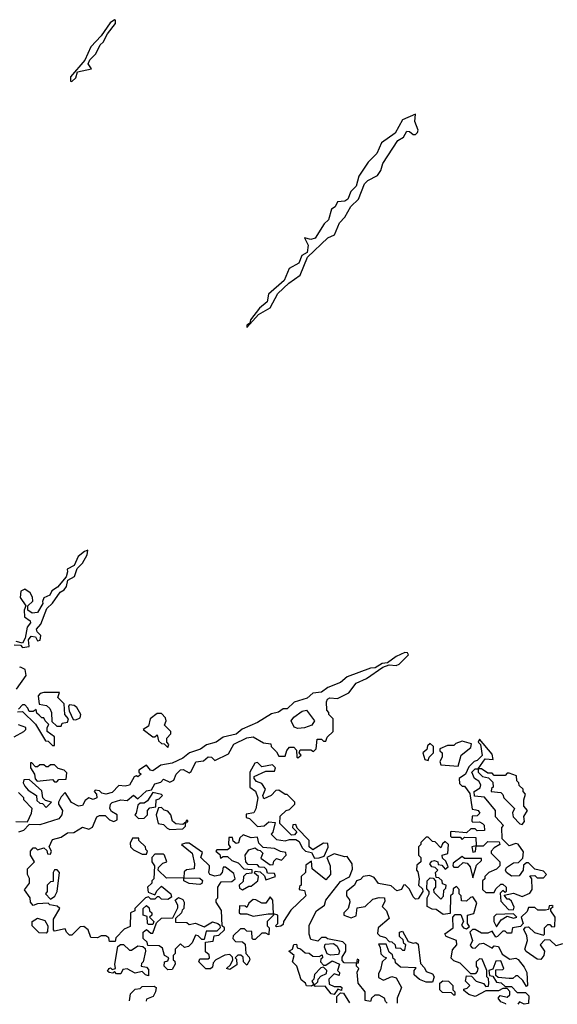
# Model space of a CAD drawing. Extents: x 2528705 to 2678277, y 911730 to 1023331.
# Tile 24 of 241: x 2570891 to 2573410, y 911947 to 916562. Entities that reach past the tile are written whole.
import ezdxf

# ---------------------------------------------------------------- set-up
doc = ezdxf.new("R2010")
doc.units = 0

msp = doc.modelspace()

# ---------------------------------------------------------------- linework, layer by layer
at = {"layer": '0CON20XD'}
for points in [[(2571135, 916272.5), (2571155, 916290), (2571162.5, 916317.5), (2571228.3, 916331.7), (2571212.5, 916355), (2571220, 916375), (2571248.3, 916401.7), (2571267.5, 916445), (2571283, 916457), (2571303.3, 916496.7), (2571340, 916545), (2571340, 916560), (2571335, 916562.5), (2571315, 916547.5), (2571273, 916487), (2571223.8, 916435), (2571196.7, 916373.3), (2571130, 916295), (2571130, 916275), (2571135, 916272.5)], [(2571955, 915120), (2572009.3, 915180.7), (2572065, 915211.2), (2572100.6, 915279.4), (2572151.9, 915328.1), (2572205.8, 915364.2), (2572240.3, 915449.7), (2572335, 915540), (2572366.4, 915553.6), (2572389.5, 915610.5), (2572415, 915636.7), (2572442.7, 915687.3), (2572478.3, 915721.7), (2572507.4, 915792.6), (2572522, 915808), (2572567.3, 915832.7), (2572584, 915856), (2572592.4, 915887.6), (2572663.4, 915996.6), (2572688.8, 916011.2), (2572705, 916039.4), (2572717.7, 916037.7), (2572735, 916024.2), (2572745, 916024), (2572755, 916033.3), (2572757.5, 916045), (2572742.5, 916085), (2572745, 916120), (2572685, 916092.5), (2572649.7, 916030.3), (2572586.7, 915985), (2572563.8, 915935), (2572523.3, 915895), (2572480.5, 915829.5), (2572467.8, 915782.2), (2572442.4, 915757.6), (2572428.2, 915721.8), (2572415, 915712.5), (2572380.8, 915709.2), (2572370, 915685), (2572352.5, 915675), (2572338, 915625), (2572318, 915605), (2572275, 915538.8), (2572255, 915532), (2572225, 915540), (2572243.3, 915505), (2572238.3, 915471.7), (2572213.7, 915456.3), (2572199.4, 915420.6), (2572154.3, 915395.7), (2572129.7, 915340.3), (2572057.5, 915275), (2572050.5, 915239.5), (2572015, 915210), (2571973.3, 915155), (2571970, 915140), (2571955, 915130), (2571955, 915120)], [(2570865, 913632.5), (2570895, 913630), (2570905, 913620), (2570936.2, 913623.8), (2570932.5, 913655), (2570945, 913672.5), (2570965, 913670), (2570975, 913650), (2570986.4, 913653.6), (2570990, 913675), (2570973, 913693), (2570970, 913705), (2570990.7, 913729.3), (2571018, 913802), (2571045, 913827.5), (2571081.4, 913878.6), (2571100, 913890), (2571110, 913905), (2571116.2, 913935), (2571148, 913952), (2571160.3, 913989.7), (2571186.2, 914015), (2571207, 914053), (2571210, 914075), (2571195, 914070), (2571164.4, 914045.6), (2571147, 914003), (2571113, 913987), (2571115.9, 913974.1), (2571108.8, 913951.2), (2571068.3, 913901.7), (2571042.5, 913885), (2571032.5, 913865), (2571005, 913852.5), (2570997.5, 913835), (2571000, 913825), (2570975, 913783.3), (2570950, 913780), (2570930, 913795), (2570930, 913815), (2570953, 913837), (2570951.2, 913855), (2570940, 913875), (2570915, 913893.3), (2570896.4, 913883.6), (2570894, 913854), (2570920, 913815), (2570912.5, 913795), (2570913, 913763), (2570940, 913745), (2570942.5, 913735), (2570926.7, 913715), (2570917, 913663), (2570905, 913640), (2570875, 913647.5)], [(2572622.5, 913537.5), (2572655, 913534.2), (2572669.1, 913540.9), (2572712.5, 913585), (2572707.5, 913595), (2572695, 913596), (2572655, 913577.5), (2572615, 913546.7), (2572590, 913545), (2572555.9, 913524.1), (2572535, 913522.5), (2572425, 913481.2), (2572395, 913456), (2572335, 913432), (2572305, 913410), (2572264.4, 913405.6), (2572237.7, 913382.3), (2572176.8, 913363.2), (2572145, 913332.5), (2572125, 913331.2), (2572103.9, 913316.1), (2572071.4, 913308.6), (2572005, 913268), (2571932.9, 913237.1), (2571905, 913213.3), (2571845, 913198.8), (2571812.5, 913175), (2571766.4, 913163.6), (2571737.7, 913142.3), (2571687.5, 913125), (2571655, 913101.2), (2571605, 913076.7), (2571553, 913067), (2571515, 913041.2), (2571503.8, 913043.8), (2571485, 913067.5), (2571450, 913045), (2571450, 913035), (2571460, 913025), (2571445, 913012.5), (2571437.5, 913017.5), (2571427, 913013), (2571405.6, 912974.4), (2571385, 912968.8), (2571355, 912972.5), (2571325, 912940), (2571295, 912931.2), (2571276.4, 912936.4), (2571265, 912947.5), (2571245, 912950), (2571240, 912945), (2571251.7, 912931.7), (2571252.5, 912915), (2571235, 912907.5), (2571215, 912913.8), (2571198.3, 912901.7), (2571185, 912878.8), (2571166, 912876), (2571133.3, 912893.3), (2571105, 912940), (2571085, 912920), (2571072.5, 912895), (2571072.5, 912885), (2571092.5, 912855), (2571088.8, 912835), (2571075, 912816.7), (2570985, 912787.5), (2570935, 912790), (2570908.3, 912761.7), (2570885, 912753.3)], [(2572613, 911952), (2572605, 911960), (2572600, 911975), (2572575, 911990), (2572555, 911990), (2572540, 911975), (2572535, 911960), (2572510, 911965), (2572510, 912005), (2572477.5, 912045), (2572472.5, 912097.5), (2572480, 912115), (2572470, 912125), (2572470, 912140), (2572478.3, 912141.7), (2572480, 912155), (2572471.7, 912158.3), (2572470, 912140), (2572411.7, 912141.7), (2572402.5, 912152.5), (2572402.5, 912167.5), (2572420, 912195), (2572420, 912225), (2572405, 912240), (2572333, 912253), (2572325, 912260), (2572305, 912260), (2572287.5, 912242.5), (2572255, 912250), (2572247.5, 912275), (2572247, 912317), (2572282, 912385), (2572318.8, 912411.2), (2572326.2, 912435), (2572395, 912522), (2572435.9, 912544.1), (2572449.7, 912580.3), (2572448.8, 912605), (2572425, 912640), (2572415, 912637.5), (2572365, 912652.5), (2572330, 912635), (2572345.9, 912595.9), (2572347.5, 912555), (2572325, 912530), (2572261.7, 912581.7), (2572258.3, 912618.3), (2572231.7, 912598.3), (2572230, 912565), (2572210, 912545), (2572210, 912505), (2572201.7, 912498.3), (2572200, 912485), (2572225, 912480), (2572232.5, 912455), (2572161.7, 912388.3), (2572127.5, 912335), (2572125, 912320), (2572115, 912312.5), (2572095, 912310), (2572090, 912315), (2572100, 912325), (2572100, 912365), (2572080, 912370), (2572077.5, 912435), (2572065, 912450), (2572045, 912420), (2572025, 912420), (2571997, 912437), (2571985, 912437.5), (2571965, 912420), (2571955, 912400), (2571947, 912407), (2571921.7, 912408.3), (2571920, 912375), (2571925, 912370), (2571955, 912370), (2571985, 912360), (2572055, 912370), (2572080, 912370), (2572080, 912365), (2572050, 912335), (2572050, 912315), (2572060, 912305), (2572058.3, 912271.7), (2572045, 912280), (2572025, 912280), (2571995, 912250), (2571985, 912250), (2571980, 912255), (2571978.3, 912288.3), (2571955, 912290), (2571945, 912300), (2571925, 912300), (2571891.7, 912268.3), (2571890, 912255), (2571901.7, 912241.7), (2571935, 912240), (2571948.3, 912228.3), (2571950, 912185), (2571967, 912167), (2571970, 912155), (2571955, 912130), (2571940, 912145), (2571938.3, 912168.3), (2571927, 912177), (2571913, 912177), (2571900, 912165), (2571907.5, 912157.5), (2571908.3, 912131.7), (2571875, 912110), (2571860, 912115), (2571878.3, 912131.7), (2571890, 912155), (2571888.3, 912168.3), (2571875, 912180), (2571853, 912177), (2571810, 912155), (2571798.3, 912141.7), (2571795, 912120), (2571785, 912112.5), (2571763, 912113), (2571730, 912145), (2571735, 912160), (2571775, 912160), (2571780, 912165), (2571778.3, 912178.3), (2571762.5, 912192.5), (2571761.7, 912238.3), (2571797, 912243), (2571801.7, 912268.3), (2571825, 912270), (2571850, 912295), (2571850, 912305), (2571840, 912315), (2571837, 912387), (2571812.5, 912425), (2571812.5, 912437.5), (2571820, 912445), (2571820, 912495), (2571835, 912520), (2571885, 912522.5), (2571900, 912535), (2571895, 912560), (2571855, 912590), (2571845, 912590), (2571840, 912565), (2571828.3, 912551.7), (2571805, 912547.5), (2571782.5, 912555), (2571777.5, 912565), (2571780, 912585), (2571780, 912595), (2571740, 912635), (2571748.3, 912658.3), (2571685, 912702.5), (2571668.3, 912701.7), (2571650, 912695), (2571700, 912655), (2571710, 912605), (2571708.3, 912581.7), (2571673, 912577), (2571661.7, 912568.3), (2571660, 912540), (2571578.3, 912538.3), (2571540, 912575), (2571541.7, 912588.3), (2571561.7, 912608.3), (2571580, 912615), (2571570, 912645), (2571565, 912650), (2571525, 912650), (2571510, 912635), (2571510, 912615), (2571522.5, 912595), (2571520, 912535), (2571510, 912525), (2571510, 912515), (2571490, 912495), (2571493, 912473), (2571525, 912460), (2571535, 912480), (2571555, 912500), (2571600, 912465), (2571601.7, 912448.3), (2571585, 912437.5), (2571555, 912440), (2571545, 912450), (2571535, 912450), (2571525, 912440), (2571505, 912440), (2571495, 912450), (2571480, 912445), (2571430, 912395), (2571430, 912385), (2571410, 912375), (2571408.3, 912311.7), (2571380.7, 912299.3), (2571341.7, 912258.3), (2571338.3, 912241.7), (2571311.7, 912241.7), (2571308.3, 912258.3), (2571295, 912267.5), (2571273, 912267), (2571255, 912257.5), (2571225, 912260), (2571212.5, 912295), (2571191.7, 912311.7), (2571175, 912310), (2571135, 912270), (2571125, 912270), (2571110, 912285), (2571105, 912300), (2571055, 912290), (2571050, 912295), (2571050, 912345), (2571080, 912395), (2571067, 912407), (2571033, 912413), (2571025, 912420), (2570975, 912417.5), (2570955, 912410), (2570942.5, 912425), (2570940, 912445), (2570913.6, 912483.6), (2570937.5, 912515), (2570936.4, 912536.4), (2570927.5, 912555), (2570928.3, 912581.7), (2570960, 912615), (2570942.5, 912645), (2570942.5, 912665), (2570955, 912680), (2570965, 912680), (2570975, 912670), (2571005, 912680), (2571018.3, 912668.3), (2571021.7, 912651.7), (2571035, 912650), (2571040, 912665), (2571030, 912685), (2571045, 912720), (2571085, 912730), (2571115, 912750), (2571145, 912752.5), (2571185, 912777.5), (2571215, 912767.5), (2571233, 912777), (2571252.5, 912825), (2571265, 912832.5), (2571291.7, 912831.7), (2571311.7, 912811.7), (2571333, 912803), (2571348.3, 912811.7), (2571347.5, 912835), (2571320.7, 912850.7), (2571313.8, 912863.8), (2571316.2, 912885), (2571325, 912892), (2571365, 912905.8), (2571395, 912902.5), (2571425, 912926.7), (2571445, 912910), (2571485, 912947.5), (2571508.3, 912951.7), (2571525, 912980), (2571552.5, 912987.5), (2571565, 913002.5), (2571595, 912987.5), (2571613, 912997), (2571624, 913025), (2571644.3, 913045.7), (2571657, 913047), (2571685, 913032.5), (2571695, 913037.5), (2571716.4, 913083.6), (2571752.5, 913087.5), (2571775, 913106.2), (2571790, 913105), (2571805, 913090), (2571869.2, 913120.8), (2571895, 913166.2), (2571955, 913195.8), (2571985, 913201.2), (2572033, 913173), (2572068.3, 913168.3), (2572070, 913155), (2572095, 913130), (2572105, 913110), (2572135, 913110), (2572143, 913137), (2572155, 913152.5), (2572175, 913152.5), (2572188.3, 913138.3), (2572190, 913105), (2572195, 913102.5), (2572210, 913115), (2572200, 913125), (2572205, 913140), (2572255, 913140), (2572268.3, 913131.7), (2572280, 913145), (2572285, 913190), (2572305, 913190), (2572315, 913180), (2572325, 913180), (2572331.7, 913198.3), (2572360, 913225), (2572360, 913285), (2572340, 913305), (2572340, 913315), (2572330, 913325), (2572328, 913365), (2572333.2, 913376.8), (2572345, 913383.8), (2572380.5, 913379.5), (2572432.7, 913407.3), (2572467.9, 913452.1), (2572516.7, 913473.3), (2572593.3, 913526.7), (2572622.5, 913537.5)], [(2570876.4, 913423.6), (2570921.7, 913488.3), (2570916.1, 913516.1), (2570895, 913527.5), (2570890, 913525)], [(2571085, 913250), (2571090, 913265), (2571115, 913270), (2571120, 913285), (2571102.5, 913305), (2571100, 913355), (2571070, 913385), (2571078.3, 913408.3), (2571005, 913408.8), (2570986.4, 913403.6), (2570977, 913393), (2570983, 913353), (2571017, 913347), (2571033, 913333), (2571040, 913315), (2571041.7, 913271.7), (2571065, 913250), (2571085, 913250)], [(2570881.7, 913318.3), (2570905, 913320), (2570965, 913260), (2571011.7, 913181.7), (2571025, 913180), (2571045, 913160), (2571055, 913160), (2571055, 913200), (2571020, 913225), (2571020, 913245), (2571028.3, 913258.3), (2571010, 913275), (2571005, 913290), (2570995, 913290), (2570981.7, 913301.7), (2570971.7, 913311.7), (2570968.3, 913328.3), (2570955, 913320), (2570935, 913320), (2570930, 913335), (2570915, 913350), (2570905, 913350), (2570885, 913330)], [(2571155, 913280), (2571175, 913290), (2571177.5, 913305), (2571158.3, 913338.3), (2571147, 913347), (2571125, 913350), (2571120, 913345), (2571123, 913323), (2571141.7, 913281.7), (2571155, 913280)], [(2571585, 913150), (2571590, 913165), (2571580, 913175), (2571580, 913195), (2571600, 913215), (2571600, 913225), (2571570, 913255), (2571577.5, 913275), (2571575, 913290), (2571555, 913310), (2571535, 913310), (2571502.5, 913285), (2571495, 913250), (2571470, 913235), (2571515, 913200), (2571525, 913200), (2571535, 913210), (2571541.7, 913181.7), (2571555, 913170), (2571568.3, 913168.3), (2571585, 913150)], [(2572195, 913240), (2572176.4, 913246.4), (2572163.3, 913275), (2572175, 913293.3), (2572215, 913321.2), (2572235, 913326.2), (2572272.5, 913275), (2572260, 913255), (2572225, 913243.3), (2572195, 913240)], [(2570865, 913200), (2570910, 913225), (2570920, 913235), (2570920, 913245), (2570885, 913257.5)], [(2572805, 913090), (2572810, 913105), (2572830, 913125), (2572830, 913155), (2572815, 913170), (2572801.7, 913158.3), (2572798.3, 913141.7), (2572780, 913125), (2572790, 913095), (2572805, 913090)], [(2572945, 913063.3), (2572960, 913115), (2573005, 913150), (2573008.3, 913168.3), (2572965, 913180), (2572935, 913170), (2572925, 913160), (2572895, 913160), (2572860, 913145), (2572860, 913135), (2572870, 913125), (2572870, 913105), (2572860, 913085), (2572865, 913070), (2572945, 913063.3)], [(2573205, 912390), (2573208.3, 912401.7), (2573195, 912430), (2573185, 912440), (2573175, 912440), (2573161.7, 912458.3), (2573205, 912467.5), (2573245, 912452.5), (2573281.7, 912468.3), (2573292.5, 912485), (2573290, 912535), (2573281.7, 912548.3), (2573305, 912550), (2573315, 912540), (2573345, 912540), (2573360, 912555), (2573345, 912570), (2573305, 912580), (2573275, 912610), (2573265, 912610), (2573251.7, 912598.3), (2573250, 912575), (2573231.7, 912548.3), (2573195, 912547.5), (2573172.5, 912565), (2573167.5, 912575), (2573171.7, 912588.3), (2573205, 912610), (2573228.3, 912611.7), (2573248.3, 912631.7), (2573251.7, 912661.7), (2573226.7, 912696.7), (2573215, 912700), (2573185, 912690), (2573151.7, 912721.7), (2573150, 912775), (2573157.5, 912785), (2573120, 912825), (2573120, 912855), (2573068.3, 912918.3), (2573021.7, 912921.7), (2573020, 912945), (2573049.3, 912960.7), (2573052.5, 912975), (2573043, 912993), (2573022.5, 913005), (2573010, 913035), (2573025, 913050), (2573040, 913050), (2573040, 913035), (2573060, 913015), (2573088.3, 913008.3), (2573108.3, 912988.3), (2573110, 912965), (2573101.7, 912958.3), (2573100, 912945), (2573145, 912940), (2573155, 912930), (2573160, 912915), (2573210, 912865), (2573200, 912845), (2573202.5, 912825), (2573235, 912792.5), (2573245, 912790), (2573257, 912803), (2573253, 912827), (2573270, 912855), (2573252.5, 912875), (2573252.5, 912905), (2573261.7, 912931.7), (2573250, 912945), (2573250, 912955), (2573231.7, 912971.7), (2573230, 912985), (2573220, 912995), (2573218.3, 913018.3), (2573185, 913030), (2573175, 913030), (2573165, 913020), (2573115, 913020), (2573105, 913030), (2573085, 913030), (2573055, 913050), (2573040, 913050), (2573072.5, 913097.5), (2573110, 913095), (2573105, 913120), (2573045, 913190), (2573040, 913175), (2573050, 913165), (2573057.5, 913112.5), (2573035, 913090), (2573020, 913085), (2572995, 913060), (2572980, 913025), (2572950, 913005), (2572951.7, 912981.7), (2572965, 912970), (2572975, 912970), (2573000, 912935), (2573011.7, 912861.7), (2573028.3, 912858.3), (2573040, 912855), (2573047, 912843), (2573035, 912830), (2573011.7, 912828.3), (2573010, 912805), (2573015, 912800), (2573045, 912802.5), (2573060, 912795), (2573067, 912787), (2573068.3, 912761.7), (2573035, 912760), (2573025, 912770), (2573005, 912770), (2572985, 912750), (2572915, 912757.5), (2572910, 912755), (2572910, 912735), (2572915, 912730), (2572955, 912730), (2572965, 912720), (2572975, 912730), (2573028.3, 912728.3), (2573030, 912690), (2573010, 912685), (2573015, 912660), (2573027, 912663), (2573030, 912690), (2573065, 912690), (2573085, 912710), (2573138.3, 912708.3), (2573140, 912695), (2573115, 912680), (2573100, 912665), (2573100, 912655), (2573140, 912615), (2573140, 912595), (2573125, 912580), (2573090, 912565), (2573070, 912545), (2573070, 912535), (2573060, 912525), (2573060, 912485), (2573075, 912470), (2573115, 912470), (2573121.7, 912488.3), (2573145, 912510), (2573155, 912510), (2573170, 912495), (2573170, 912475), (2573165, 912470), (2573155, 912480), (2573141.7, 912468.3), (2573145, 912430), (2573181.7, 912391.7), (2573205, 912390)], [(2571065, 912990), (2571075, 913000), (2571108.3, 913001.7), (2571111.7, 913031.7), (2571100, 913045), (2571071.7, 913051.7), (2571055, 913070), (2571035, 913070), (2571025, 913060), (2571015, 913060), (2571005, 913070), (2570985, 913070), (2570975, 913060), (2570965, 913060), (2570948.3, 913078.3), (2570941.7, 913078.3), (2570942.5, 913055), (2570960, 913025), (2570963, 913003), (2570972.5, 912992.5), (2571045, 913000), (2571055, 912990), (2571065, 912990)], [(2572271.7, 912631.7), (2572295, 912632.5), (2572318.3, 912641.7), (2572337, 912683), (2572335, 912700), (2572315, 912702.5), (2572265, 912670), (2572247.5, 912685), (2572247.5, 912715), (2572191.7, 912771.7), (2572185, 912790), (2572171.7, 912788.3), (2572170, 912775), (2572190, 912755), (2572178.3, 912741.7), (2572165, 912740), (2572110, 912795), (2572111.7, 912828.3), (2572140, 912855), (2572155, 912860), (2572180, 912885), (2572180, 912895), (2572145, 912930), (2572135, 912930), (2572105, 912950), (2572091.7, 912948.3), (2572070, 912925), (2572035, 912910), (2572030, 912925), (2572042.5, 912955), (2572025, 912982.5), (2572000.7, 912990.7), (2571990, 913005), (2571990, 913015), (2572045, 913040), (2572085, 913040), (2572090, 913055), (2572075, 913070), (2572025, 913060), (2572005, 913080), (2571993.3, 913076.7), (2571970, 913035), (2571970, 912965), (2571996.1, 912946.1), (2572007.5, 912915), (2571997, 912863), (2571987.5, 912845), (2571951.7, 912838.3), (2571951.7, 912821.7), (2571968.3, 912818.3), (2572005, 912780), (2572037, 912783), (2572058.3, 912801.7), (2572088.3, 912798.3), (2572077, 912753), (2572070, 912745), (2572095, 912720), (2572135, 912712.5), (2572155, 912720), (2572185, 912720), (2572200, 912710), (2572215, 912680), (2572230, 912665), (2572258.3, 912658.3), (2572271.7, 912631.7)], [(2571015, 912870), (2571040, 912895), (2571011.7, 912901.7), (2571000, 912915), (2570995, 912947.5), (2570935, 913000), (2570910.7, 912999.3), (2570907.5, 912985), (2570915, 912970), (2570930.7, 912950.7), (2570970, 912925), (2570971.7, 912901.7), (2570985, 912890), (2570998.3, 912888.3), (2571015, 912870)], [(2570873, 912803), (2570928.3, 912801.7), (2570947, 912843), (2570950, 912865), (2570910, 912905), (2570910, 912915), (2570885, 912940)], [(2571448.3, 912818.3), (2571475, 912820), (2571490, 912835), (2571490, 912855), (2571501.7, 912868.3), (2571528.3, 912871.7), (2571530, 912905), (2571545, 912910), (2571560, 912925), (2571555, 912930), (2571515, 912940), (2571489.3, 912900.7), (2571475, 912890), (2571455, 912890), (2571445, 912880), (2571437, 912843), (2571430, 912835), (2571448.3, 912818.3)], [(2571595, 912766.7), (2571655, 912770), (2571668.3, 912781.7), (2571670, 912800), (2571678.3, 912801.7), (2571678.3, 912808.3), (2571671.7, 912808.3), (2571670, 912800), (2571655, 912790), (2571623, 912793), (2571607.5, 912805), (2571600, 912835), (2571585, 912852.5), (2571567.5, 912857.5), (2571555, 912870), (2571541.7, 912868.3), (2571530, 912835), (2571540, 912795), (2571565, 912790), (2571581.7, 912771.7), (2571595, 912766.7)], [(2571485, 912650), (2571490, 912665), (2571481.7, 912671.7), (2571480, 912685), (2571450, 912715), (2571450, 912725), (2571420, 912725), (2571408.3, 912701.7), (2571410, 912685), (2571425, 912670), (2571465, 912650), (2571485, 912650)], [(2571935, 912482.5), (2571965, 912500), (2571975, 912500), (2572007.5, 912525), (2572010, 912545), (2571991.7, 912561.7), (2571995, 912570), (2572018.3, 912568.3), (2572038.3, 912548.3), (2572045, 912530), (2572090, 912545), (2572085, 912560), (2572051.7, 912561.7), (2572048.3, 912578.3), (2572037.5, 912587.5), (2572015, 912590), (2572005, 912600), (2571961.7, 912601.7), (2571950, 912615), (2571947.5, 912645), (2571965, 912670), (2571995, 912680), (2572005, 912670), (2572018.3, 912668.3), (2572030, 912655), (2572021.7, 912631.7), (2572065, 912600), (2572078.3, 912601.7), (2572081.7, 912618.3), (2572095, 912630), (2572118.3, 912621.7), (2572140, 912645), (2572138.3, 912658.3), (2572113, 912663), (2572085, 912677.5), (2572031.7, 912681.7), (2572011.7, 912701.7), (2572005, 912730), (2571975, 912727.5), (2571938.3, 912741.7), (2571922.5, 912727.5), (2571916.4, 912703.6), (2571905, 912700), (2571891.7, 912711.7), (2571888.3, 912728.3), (2571871.7, 912728.3), (2571870, 912695), (2571878.3, 912681.7), (2571865, 912670), (2571815, 912670), (2571810, 912665), (2571828.3, 912648.3), (2571831.7, 912631.7), (2571845, 912640), (2571865, 912640), (2571885, 912620), (2571915, 912610), (2571941.7, 912581.7), (2571978.3, 912578.3), (2571978.3, 912561.7), (2571951.7, 912558.3), (2571940, 912545), (2571938.3, 912521.7), (2571920, 912505), (2571921.7, 912491.7), (2571935, 912482.5)], [(2573168.6, 911947.1), (2573168.3, 911948.3), (2573145, 911957.5), (2573132.5, 911975), (2573142.5, 911987.5), (2573175, 911980), (2573188.3, 911991.7), (2573187, 912007), (2573175, 912020), (2573155, 912020), (2573135, 912010), (2573075, 912010), (2573025, 911982.5), (2572995, 911992.5), (2572971.7, 912011.7), (2572971.7, 912018.3), (2572988.3, 912021.7), (2573000, 912035), (2572980, 912055), (2572985, 912080), (2573008.3, 912078.3), (2573030, 912055), (2573063.6, 912043.6), (2573075, 912030), (2573088.3, 912031.7), (2573090, 912045), (2573087.5, 912067.5), (2573080, 912075), (2573080, 912105), (2573058.3, 912158.3), (2573045, 912160), (2573030, 912145), (2573030, 912125), (2573037.5, 912115), (2573035, 912100), (2573025, 912090), (2573005, 912090), (2572955, 912140), (2572925, 912150), (2572912.5, 912162.5), (2572918.3, 912201.7), (2572940, 912225), (2572937.5, 912245), (2572890, 912265), (2572883, 912277), (2572922.5, 912305), (2572920, 912355), (2572931.7, 912368.3), (2572958.3, 912368.3), (2572970, 912335), (2572961.7, 912318.3), (2572970, 912305), (2572985, 912300), (2572998.3, 912311.7), (2572990, 912325), (2572990, 912365), (2573018.3, 912371.7), (2573033, 912423), (2573015, 912450), (2573003, 912447), (2572985, 912430), (2572961.7, 912431.7), (2572960, 912455), (2572950, 912465), (2572950, 912485), (2572938.3, 912498.3), (2572921.7, 912488.3), (2572920, 912465), (2572910, 912455), (2572908.3, 912371.7), (2572875, 912367.5), (2572841.7, 912391.7), (2572823, 912393), (2572800, 912405), (2572800, 912445), (2572810, 912465), (2572810, 912475), (2572798.3, 912488.3), (2572800, 912525), (2572815, 912540), (2572828.3, 912538.3), (2572840, 912525), (2572840, 912495), (2572830, 912485), (2572831.7, 912471.7), (2572865, 912440), (2572877, 912453), (2572878.3, 912481.7), (2572888.3, 912491.7), (2572890, 912505), (2572871.7, 912511.7), (2572870, 912525), (2572855, 912540), (2572841.7, 912541.7), (2572840, 912565), (2572850, 912575), (2572838.3, 912588.3), (2572821.7, 912591.7), (2572812.5, 912605), (2572821.7, 912618.3), (2572835, 912620), (2572850, 912615), (2572851.7, 912601.7), (2572868.3, 912598.3), (2572885, 912580), (2572898.3, 912591.7), (2572888.3, 912618.3), (2572871.7, 912631.7), (2572870, 912645), (2572897, 912653), (2572900, 912695), (2572885, 912710), (2572871.7, 912698.3), (2572865, 912680), (2572838.3, 912708.3), (2572825, 912710), (2572805, 912730), (2572795, 912730), (2572770, 912705), (2572770, 912695), (2572760, 912685), (2572760, 912645), (2572770, 912635), (2572770, 912615), (2572751.7, 912598.3), (2572750, 912575), (2572757, 912567), (2572762.5, 912535), (2572760, 912505), (2572778.3, 912488.3), (2572780, 912475), (2572758.3, 912441.7), (2572745, 912440), (2572735, 912450), (2572717, 912487), (2572697, 912507), (2572690, 912505), (2572680, 912485), (2572658.3, 912478.3), (2572631.7, 912501.7), (2572572.5, 912512.5), (2572551.7, 912541.7), (2572530.7, 912550.7), (2572500, 912545), (2572488.3, 912531.7), (2572470, 912525), (2572460, 912505), (2572422.5, 912475), (2572422.5, 912455), (2572437, 912437), (2572437.5, 912425), (2572430, 912395), (2572410, 912375), (2572410, 912365), (2572445, 912352.5), (2572468.3, 912361.7), (2572471.7, 912398.3), (2572510, 912405), (2572545, 912440), (2572575, 912447.5), (2572600, 912445), (2572601.7, 912428.3), (2572590, 912405), (2572610, 912385), (2572621.7, 912348.3), (2572570, 912305), (2572568.3, 912278.3), (2572578.3, 912268.3), (2572605, 912260), (2572621.7, 912241.7), (2572635, 912240), (2572650, 912225), (2572651.7, 912211.7), (2572675, 912210), (2572685, 912200), (2572695, 912200), (2572700, 912225), (2572691.7, 912231.7), (2572688.3, 912248.3), (2572670, 912265), (2572670, 912285), (2572685, 912290), (2572711.7, 912241.7), (2572735, 912232.5), (2572747, 912237), (2572758.3, 912228.3), (2572768.3, 912138.3), (2572788.3, 912118.3), (2572795, 912100), (2572825, 912090), (2572832.5, 912075), (2572825, 912050), (2572795, 912050), (2572765, 912062.5), (2572740, 912085), (2572740, 912105), (2572748.3, 912118.3), (2572675, 912120), (2572651.7, 912141.7), (2572650, 912155), (2572641.7, 912161.7), (2572638.3, 912178.3), (2572621.7, 912191.7), (2572608.3, 912228.3), (2572571.7, 912228.3), (2572580, 912215), (2572583, 912183), (2572595, 912170), (2572610, 912165), (2572590, 912145), (2572581.7, 912108.3), (2572571.7, 912091.7), (2572571.7, 912071.7), (2572595, 912060), (2572635, 912077.5), (2572655, 912070), (2572680, 912025), (2572660, 911975), (2572660, 911951.6)], [(2573015, 912540), (2573031.2, 912598.8), (2573055, 912620), (2573055, 912630), (2572975, 912630), (2572965, 912640), (2572921.7, 912608.3), (2572920, 912595), (2572925, 912590), (2572945, 912590), (2572968.3, 912611.7), (2572988.3, 912608.3), (2573001.7, 912591.7), (2573015, 912540)], [(2571035, 912440), (2571056.4, 912453.6), (2571067.5, 912475), (2571077.5, 912565), (2571066.4, 912576.4), (2571055, 912577.5), (2571047.5, 912565), (2571048.3, 912521.7), (2571035, 912520), (2571020, 912505), (2571020, 912475), (2571012.5, 912465), (2571035, 912440)], [(2571735, 912507.5), (2571685, 912512.5), (2571660, 912525), (2571660, 912540), (2571735, 912537.5), (2571747, 912527), (2571745, 912512.5), (2571735, 912507.5)], [(2571585, 912107.5), (2571567.5, 912125), (2571570, 912145), (2571585, 912150), (2571590, 912165), (2571570, 912175), (2571560, 912210), (2571545, 912220), (2571491.7, 912221.7), (2571488.3, 912238.3), (2571470, 912255), (2571470, 912285), (2571485, 912297.5), (2571505, 912280), (2571515, 912280), (2571531.7, 912328.3), (2571555, 912350), (2571608.3, 912351.7), (2571631.7, 912398.3), (2571631.7, 912411.7), (2571620, 912435), (2571635, 912447.5), (2571655, 912437.5), (2571662.5, 912425), (2571660, 912395), (2571651.7, 912388.3), (2571650, 912375), (2571621.7, 912348.3), (2571621.7, 912331.7), (2571675, 912330), (2571685, 912320), (2571715, 912327.5), (2571755, 912310), (2571795, 912332.5), (2571820, 912325), (2571828.3, 912318.3), (2571830, 912305), (2571815, 912290), (2571765, 912290), (2571755, 912250), (2571745, 912250), (2571727, 912267), (2571715, 912270), (2571700, 912235), (2571681.7, 912218.3), (2571663, 912213), (2571645, 912230), (2571620, 912205), (2571620, 912185), (2571610, 912175), (2571610, 912155), (2571618.3, 912148.3), (2571620, 912135), (2571605, 912110), (2571585, 912107.5)], [(2571515, 912320), (2571495, 912320), (2571490, 912325), (2571488.3, 912358.3), (2571470, 912365), (2571470, 912395), (2571485, 912410), (2571498.3, 912398.3), (2571500, 912385), (2571510, 912375), (2571510, 912365), (2571500, 912355), (2571520, 912335), (2571515, 912320)], [(2573435, 912230), (2573405, 912220), (2573377, 912247), (2573351.7, 912248.3), (2573330, 912225), (2573350, 912195), (2573347.5, 912175), (2573333, 912157), (2573315, 912157.5), (2573263.6, 912193.6), (2573257.5, 912205), (2573270, 912245), (2573267, 912267), (2573252.5, 912297.5), (2573261.7, 912308.3), (2573275, 912310), (2573303, 912283), (2573345, 912270), (2573350, 912275), (2573350, 912305), (2573365, 912320), (2573375, 912320), (2573385, 912310), (2573398.3, 912311.7), (2573400, 912355), (2573380, 912385), (2573380, 912395), (2573390, 912405), (2573385, 912410), (2573371.7, 912408.3), (2573368.3, 912391.7), (2573355, 912387.5), (2573318.3, 912388.3), (2573305, 912400), (2573275, 912400), (2573268.3, 912381.7), (2573240, 912355), (2573250, 912325), (2573238.3, 912311.7), (2573200, 912305), (2573195, 912280), (2573175, 912280), (2573165, 912290), (2573155, 912290), (2573130, 912265), (2573121.7, 912261.7), (2573105, 912290), (2573085, 912280), (2573055, 912280), (2573025, 912297.5), (2573012.5, 912297.5), (2573000, 912285), (2573012.5, 912245), (2573002.5, 912222.5), (2573011.7, 912211.7), (2573025, 912210), (2573045, 912230), (2573065, 912232.5), (2573105, 912210), (2573115, 912220), (2573135, 912217.5), (2573151.7, 912181.7), (2573188.3, 912158.3), (2573215, 912162.5), (2573227, 912157), (2573255, 912120), (2573267.5, 912095), (2573270, 912035), (2573265, 912030), (2573248.3, 912058.3), (2573225, 912080), (2573215, 912080), (2573201.7, 912068.3), (2573185, 912067.5), (2573132.5, 912072.5), (2573121.7, 912081.7), (2573121.7, 912108.3), (2573155, 912110), (2573160, 912115), (2573145, 912150), (2573121.7, 912148.3), (2573108.3, 912111.7), (2573090, 912105), (2573091.7, 912081.7), (2573108.3, 912078.3), (2573125, 912050), (2573147, 912047), (2573165, 912030), (2573195, 912030), (2573221.7, 912001.7), (2573261.7, 912001.7), (2573277, 911987), (2573275, 911950), (2573255, 911947.5), (2573232.5, 911957.5), (2573224.9, 911946.6)], [(2571015, 912280), (2570981.7, 912281.7), (2570950, 912315), (2570950, 912335), (2570975, 912350), (2571009.3, 912339.3), (2571022.5, 912315), (2571021.7, 912288.3), (2571015, 912280)], [(2573125, 912310), (2573147, 912343), (2573175, 912360), (2573205, 912350), (2573220, 912355), (2573205, 912370), (2573123, 912367), (2573113, 912357), (2573112.5, 912335), (2573125, 912310)], [(2571495, 912080), (2571480, 912085), (2571465, 912100), (2571432.5, 912092.5), (2571395, 912112.5), (2571375, 912110), (2571365, 912090), (2571345, 912090), (2571335, 912100), (2571327.5, 912092.5), (2571310, 912095), (2571302.5, 912102.5), (2571310, 912115), (2571317, 912117), (2571325, 912110), (2571340, 912115), (2571337.5, 912135), (2571351.7, 912218.3), (2571363, 912227), (2571377, 912227), (2571405, 912200), (2571415, 912200), (2571445, 912220), (2571468.3, 912218.3), (2571478.3, 912208.3), (2571480, 912195), (2571470, 912145), (2571461.7, 912138.3), (2571460, 912125), (2571485, 912120), (2571495, 912110), (2571495, 912080)], [(2572365, 911992.5), (2572350, 911995), (2572321.7, 912031.7), (2572275, 912030), (2572270, 912035), (2572288.3, 912051.7), (2572290, 912065), (2572301.7, 912078.3), (2572328.3, 912091.7), (2572330, 912105), (2572315, 912120), (2572301.7, 912118.3), (2572273, 912087), (2572270, 912065), (2572260, 912055), (2572270, 912040), (2572258.3, 912031.7), (2572235, 912032.5), (2572230, 912045), (2572210.7, 912060.7), (2572190, 912125), (2572170, 912145), (2572177.5, 912175), (2572152.5, 912195), (2572170, 912205), (2572175, 912227.5), (2572188.3, 912228.3), (2572191.7, 912211.7), (2572207, 912207), (2572228.3, 912188.3), (2572247, 912187), (2572265, 912172.5), (2572295, 912170), (2572308.3, 912178.3), (2572310, 912165), (2572301.7, 912158.3), (2572300, 912145), (2572315, 912130), (2572325, 912130), (2572355, 912150), (2572390, 912135), (2572380, 912105), (2572390, 912095), (2572388.3, 912081.7), (2572365, 912090), (2572340, 912065), (2572341.7, 912041.7), (2572365, 912030), (2572395, 912030), (2572400, 912025), (2572398.3, 912011.7), (2572381.7, 912018.3), (2572365, 911992.5)], [(2572347, 912177), (2572332.5, 912182.5), (2572320, 912215), (2572321.7, 912228.3), (2572361.7, 912231.7), (2572379.3, 912219.3), (2572390, 912195), (2572385, 912180), (2572347, 912177)], [(2572930, 911990), (2572925, 911990), (2572915, 912000), (2572871.7, 912001.7), (2572860, 912015), (2572860, 912045), (2572873, 912057), (2572900, 912055), (2572920, 912035), (2572920, 912015), (2572930, 912005), (2572930, 911990)], [(2571405, 911962.7), (2571410, 911995), (2571431.7, 912018.3), (2571455, 912020), (2571465, 912030), (2571521.7, 912031.7), (2571530, 912025), (2571527.5, 912005), (2571516.4, 911983.6), (2571485, 911970), (2571484.2, 911962)], [(2572376.9, 911954.1), (2572377.5, 911982.5), (2572395, 912000), (2572408.3, 911998.3), (2572436.5, 911953.6)]]:
    msp.add_lwpolyline(points, dxfattribs=at)

doc.saveas('drawing.dxf')
